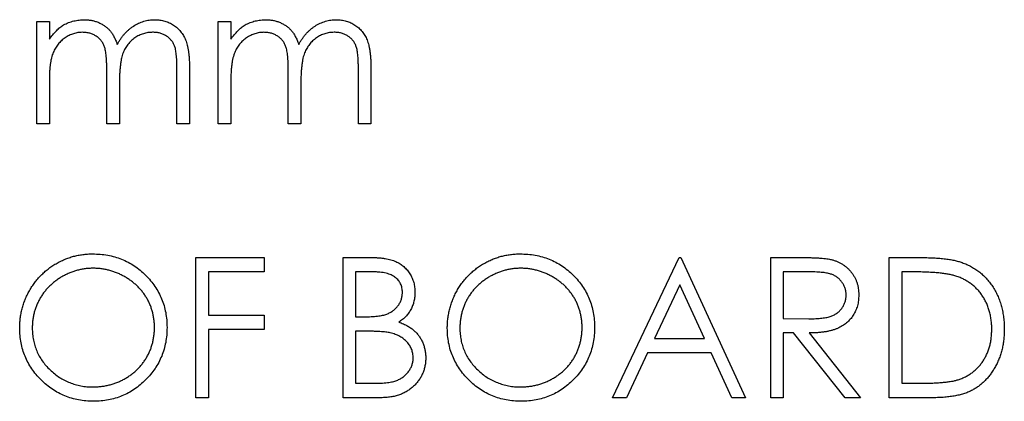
# Model space of a CAD drawing. Header units: millimetres. Extents: x 0 to 1725, y 0 to 1361.
# Tile 5 of 39: x 803 to 828, y 185 to 195. Entities that reach past the tile are written whole.
import ezdxf

# ---------------------------------------------------------------- set-up
doc = ezdxf.new("R2010")
doc.units = ezdxf.units.MM
doc.linetypes.add('SLD-Solid', pattern=[0])
doc.layers.add('SLD-0', color=179, linetype='SLD-Solid')

msp = doc.modelspace()

# ---------------------------------------------------------------- linework, layer by layer
at = {"layer": 'SLD-0', "color": 7, "linetype": 'SLD-Solid', "lineweight": 25}
for p, q in [((803.479, 194.736), (803.793, 194.736)), ((803.479, 192.178), (803.479, 194.736)), ((803.793, 194.736), (803.793, 194.291)), ((808.011, 194.736), (808.325, 194.736)), ((808.011, 192.178), (808.011, 194.736)), ((808.325, 194.736), (808.325, 194.291)), ((806.979, 192.178), (806.979, 193.565)), ((807.293, 193.563), (807.293, 192.178)), ((811.511, 192.178), (811.511, 193.565)), ((811.825, 193.563), (811.825, 192.178)), ((805.229, 192.178), (805.229, 193.479)), ((809.761, 192.178), (809.761, 193.479)), ((803.793, 193.254), (803.793, 192.178)), ((805.543, 193.173), (805.543, 192.178)), ((808.325, 193.254), (808.325, 192.178)), ((810.075, 193.173), (810.075, 192.178)), ((803.793, 192.178), (803.479, 192.178)), ((805.543, 192.178), (805.229, 192.178)), ((807.293, 192.178), (806.979, 192.178)), ((808.325, 192.178), (808.011, 192.178)), ((810.075, 192.178), (809.761, 192.178)), ((811.825, 192.178), (811.511, 192.178)), ((807.45, 188.845), (809.155, 188.845)), ((807.45, 185.345), (807.45, 188.845)), ((809.155, 188.845), (809.155, 188.486)), ((811.129, 188.845), (811.812, 188.845)), ((811.129, 185.345), (811.129, 188.845)), ((817.86, 185.345), (819.52, 188.845)), ((819.52, 188.845), (819.565, 188.845)), ((819.565, 188.845), (821.181, 185.345)), ((821.809, 188.845), (822.509, 188.845)), ((821.809, 185.345), (821.809, 188.845)), ((824.77, 188.845), (825.477, 188.845)), ((824.77, 185.345), (824.77, 188.845)), ((809.155, 188.486), (807.764, 188.486)), ((807.764, 188.486), (807.764, 187.409)), ((811.87, 188.486), (811.443, 188.486)), ((811.443, 188.486), (811.443, 187.364)), ((822.779, 188.486), (822.123, 188.486)), ((822.123, 188.486), (822.123, 187.319)), ((825.331, 188.486), (825.084, 188.486)), ((825.084, 188.486), (825.084, 185.704)), ((819.539, 188.162), (818.905, 186.825)), ((820.156, 186.825), (819.539, 188.162)), ((807.764, 187.409), (809.155, 187.409)), ((809.155, 187.409), (809.155, 187.05)), ((811.443, 187.364), (811.654, 187.364)), ((822.123, 187.319), (822.764, 187.314)), ((809.155, 187.05), (807.764, 187.05)), ((807.764, 187.05), (807.764, 185.345)), ((811.652, 187.005), (811.443, 187.005)), ((811.443, 187.005), (811.443, 185.704)), ((822.378, 186.96), (822.123, 186.96)), ((822.123, 186.96), (822.123, 185.345)), ((823.664, 185.345), (822.378, 186.96)), ((822.767, 186.96), (824.052, 185.345)), ((818.905, 186.825), (820.156, 186.825)), ((818.735, 186.466), (818.203, 185.345)), ((820.322, 186.466), (818.735, 186.466)), ((820.839, 185.345), (820.322, 186.466)), ((811.443, 185.704), (811.891, 185.704)), ((825.084, 185.704), (825.486, 185.704)), ((807.764, 185.345), (807.45, 185.345)), ((812.076, 185.345), (811.129, 185.345)), ((818.203, 185.345), (817.86, 185.345)), ((821.181, 185.345), (820.839, 185.345)), ((822.123, 185.345), (821.809, 185.345)), ((824.052, 185.345), (823.664, 185.345)), ((825.855, 185.345), (824.77, 185.345))]:
    msp.add_line(p, q, dxfattribs=at)
for points, knots in [([(804.148, 194.651), (804.189, 194.671), (804.272, 194.711), (804.404, 194.751), (804.538, 194.775), (804.629, 194.779), (804.675, 194.781)], [0, 0, 0, 0, 0.253734, 0.503035, 0.750014, 1, 1, 1, 1]), ([(804.675, 194.781), (804.706, 194.78), (804.767, 194.777), (804.857, 194.764), (804.945, 194.741), (805.03, 194.708), (805.11, 194.669), (805.183, 194.623), (805.248, 194.571), (805.306, 194.512), (805.359, 194.442), (805.407, 194.361), (805.451, 194.267), (805.476, 194.199), (805.489, 194.163)], [0, 0, 0, 0, 0.084152, 0.166532, 0.248836, 0.331246, 0.412957, 0.490494, 0.566156, 0.639987, 0.716765, 0.802144, 0.895833, 1, 1, 1, 1]), ([(805.489, 194.163), (805.503, 194.188), (805.529, 194.236), (805.575, 194.305), (805.622, 194.37), (805.672, 194.43), (805.725, 194.485), (805.78, 194.536), (805.837, 194.582), (805.917, 194.636), (806.021, 194.694), (806.152, 194.744), (806.288, 194.775), (806.38, 194.779), (806.427, 194.781)], [0, 0, 0, 0, 0.0717661, 0.1412255, 0.2091159, 0.2748397, 0.3394829, 0.4024763, 0.4649419, 0.5268326, 0.6474148, 0.7655615, 0.8816151, 1, 1, 1, 1]), ([(806.427, 194.781), (806.47, 194.779), (806.554, 194.776), (806.676, 194.751), (806.79, 194.708), (806.895, 194.65), (806.99, 194.577), (807.073, 194.49), (807.143, 194.389), (807.189, 194.295), (807.219, 194.212), (807.238, 194.141), (807.255, 194.063), (807.269, 193.977), (807.28, 193.884), (807.287, 193.784), (807.292, 193.676), (807.293, 193.602), (807.293, 193.563)], [0, 0, 0, 0, 0.075604, 0.147965, 0.218797, 0.28947, 0.359724, 0.429708, 0.500497, 0.574429, 0.613947, 0.657155, 0.703973, 0.754939, 0.809707, 0.868833, 0.932385, 1, 1, 1, 1]), ([(808.68, 194.651), (808.721, 194.671), (808.804, 194.711), (808.936, 194.751), (809.07, 194.775), (809.161, 194.779), (809.207, 194.781)], [0, 0, 0, 0, 0.253734, 0.503035, 0.750014, 1, 1, 1, 1]), ([(809.207, 194.781), (809.238, 194.78), (809.299, 194.777), (809.389, 194.764), (809.477, 194.741), (809.562, 194.708), (809.642, 194.669), (809.715, 194.623), (809.78, 194.571), (809.838, 194.512), (809.891, 194.442), (809.939, 194.361), (809.983, 194.267), (810.008, 194.199), (810.021, 194.163)], [0, 0, 0, 0, 0.084152, 0.166532, 0.248836, 0.331246, 0.412957, 0.490494, 0.566156, 0.639987, 0.716765, 0.802144, 0.895833, 1, 1, 1, 1]), ([(810.021, 194.163), (810.035, 194.188), (810.062, 194.236), (810.107, 194.305), (810.154, 194.37), (810.204, 194.43), (810.257, 194.485), (810.312, 194.536), (810.369, 194.582), (810.449, 194.636), (810.553, 194.694), (810.684, 194.744), (810.82, 194.775), (810.912, 194.779), (810.959, 194.781)], [0, 0, 0, 0, 0.0717661, 0.1412255, 0.2091159, 0.2748397, 0.3394829, 0.4024763, 0.4649419, 0.5268326, 0.6474148, 0.7655615, 0.8816151, 1, 1, 1, 1]), ([(810.959, 194.781), (811.002, 194.779), (811.086, 194.776), (811.208, 194.751), (811.322, 194.708), (811.427, 194.65), (811.523, 194.577), (811.605, 194.49), (811.675, 194.389), (811.721, 194.295), (811.751, 194.212), (811.771, 194.141), (811.787, 194.063), (811.801, 193.977), (811.812, 193.884), (811.819, 193.784), (811.824, 193.676), (811.825, 193.602), (811.825, 193.563)], [0, 0, 0, 0, 0.075604, 0.147965, 0.218797, 0.28947, 0.359724, 0.429708, 0.500497, 0.574429, 0.613947, 0.657155, 0.703973, 0.754939, 0.809707, 0.868833, 0.932385, 1, 1, 1, 1]), ([(803.793, 194.291), (803.821, 194.33), (803.875, 194.405), (803.964, 194.503), (804.053, 194.586), (804.117, 194.63), (804.148, 194.651)], [0, 0, 0, 0, 0.283595, 0.543395, 0.780646, 1, 1, 1, 1]), ([(808.325, 194.291), (808.353, 194.33), (808.407, 194.405), (808.496, 194.503), (808.585, 194.586), (808.649, 194.63), (808.68, 194.651)], [0, 0, 0, 0, 0.283595, 0.543395, 0.780646, 1, 1, 1, 1]), ([(804.62, 194.466), (804.582, 194.465), (804.506, 194.462), (804.395, 194.434), (804.288, 194.391), (804.186, 194.332), (804.092, 194.258), (804.01, 194.171), (803.941, 194.072), (803.895, 193.98), (803.866, 193.898), (803.846, 193.829), (803.829, 193.752), (803.817, 193.667), (803.805, 193.575), (803.799, 193.475), (803.793, 193.367), (803.793, 193.293), (803.793, 193.254)], [0, 0, 0, 0, 0.068677, 0.136871, 0.206114, 0.277538, 0.349772, 0.421251, 0.492911, 0.567027, 0.606614, 0.649704, 0.697303, 0.749086, 0.804881, 0.865485, 0.930237, 1, 1, 1, 1]), ([(805.229, 193.479), (805.229, 193.515), (805.228, 193.586), (805.226, 193.687), (805.221, 193.779), (805.215, 193.862), (805.206, 193.935), (805.197, 194), (805.185, 194.055), (805.167, 194.116), (805.138, 194.182), (805.092, 194.253), (805.034, 194.316), (804.967, 194.369), (804.891, 194.413), (804.807, 194.444), (804.715, 194.463), (804.652, 194.465), (804.62, 194.466)], [0, 0, 0, 0, 0.08253, 0.158779, 0.227738, 0.289946, 0.345499, 0.393896, 0.436374, 0.472122, 0.536384, 0.599078, 0.661948, 0.726311, 0.791771, 0.858647, 0.927305, 1, 1, 1, 1]), ([(806.372, 194.466), (806.333, 194.465), (806.254, 194.462), (806.14, 194.434), (806.03, 194.391), (805.927, 194.328), (805.833, 194.253), (805.753, 194.164), (805.686, 194.064), (805.64, 193.971), (805.612, 193.887), (805.593, 193.814), (805.578, 193.731), (805.565, 193.638), (805.556, 193.536), (805.547, 193.424), (805.544, 193.301), (805.543, 193.217), (805.543, 193.173)], [0, 0, 0, 0, 0.068158, 0.134707, 0.201865, 0.270788, 0.340024, 0.408083, 0.476813, 0.547346, 0.58564, 0.628865, 0.677153, 0.730803, 0.789807, 0.854325, 0.924365, 1, 1, 1, 1]), ([(806.979, 193.565), (806.979, 193.598), (806.978, 193.66), (806.976, 193.751), (806.971, 193.833), (806.965, 193.907), (806.956, 193.973), (806.946, 194.032), (806.935, 194.082), (806.916, 194.138), (806.886, 194.2), (806.84, 194.267), (806.783, 194.325), (806.716, 194.375), (806.641, 194.416), (806.558, 194.446), (806.467, 194.464), (806.405, 194.466), (806.372, 194.466)], [0, 0, 0, 0, 0.078343, 0.1505633, 0.2161511, 0.2756798, 0.3287071, 0.3759044, 0.4173019, 0.4526927, 0.5172653, 0.5812166, 0.6453219, 0.7120245, 0.78013, 0.8502182, 0.9226485, 1, 1, 1, 1]), ([(809.152, 194.466), (809.114, 194.465), (809.038, 194.462), (808.927, 194.434), (808.82, 194.391), (808.718, 194.332), (808.624, 194.258), (808.542, 194.171), (808.473, 194.072), (808.427, 193.98), (808.398, 193.898), (808.378, 193.829), (808.361, 193.752), (808.349, 193.667), (808.337, 193.575), (808.331, 193.475), (808.325, 193.367), (808.325, 193.293), (808.325, 193.254)], [0, 0, 0, 0, 0.068677, 0.136871, 0.206114, 0.277538, 0.349772, 0.421251, 0.492911, 0.567027, 0.606614, 0.649704, 0.697303, 0.749086, 0.804881, 0.865485, 0.930237, 1, 1, 1, 1]), ([(809.761, 193.479), (809.761, 193.515), (809.76, 193.586), (809.758, 193.687), (809.753, 193.779), (809.747, 193.862), (809.738, 193.935), (809.729, 194), (809.717, 194.055), (809.699, 194.116), (809.67, 194.182), (809.624, 194.253), (809.566, 194.316), (809.499, 194.369), (809.423, 194.413), (809.339, 194.444), (809.247, 194.463), (809.184, 194.465), (809.152, 194.466)], [0, 0, 0, 0, 0.08253, 0.158779, 0.227738, 0.289946, 0.345499, 0.393896, 0.436374, 0.472122, 0.536384, 0.599078, 0.661948, 0.726311, 0.791771, 0.858647, 0.927305, 1, 1, 1, 1]), ([(810.904, 194.466), (810.865, 194.465), (810.786, 194.462), (810.672, 194.434), (810.562, 194.391), (810.46, 194.328), (810.366, 194.253), (810.285, 194.164), (810.218, 194.064), (810.173, 193.971), (810.144, 193.887), (810.125, 193.814), (810.11, 193.731), (810.097, 193.638), (810.088, 193.536), (810.079, 193.424), (810.076, 193.301), (810.075, 193.217), (810.075, 193.173)], [0, 0, 0, 0, 0.068158, 0.134707, 0.201865, 0.270788, 0.340024, 0.408083, 0.476813, 0.547346, 0.58564, 0.628865, 0.677153, 0.730803, 0.789807, 0.854325, 0.924365, 1, 1, 1, 1]), ([(811.511, 193.565), (811.511, 193.598), (811.51, 193.66), (811.508, 193.751), (811.503, 193.833), (811.497, 193.907), (811.489, 193.973), (811.478, 194.032), (811.467, 194.082), (811.448, 194.138), (811.418, 194.2), (811.372, 194.267), (811.315, 194.325), (811.248, 194.375), (811.173, 194.416), (811.09, 194.446), (810.999, 194.464), (810.937, 194.466), (810.904, 194.466)], [0, 0, 0, 0, 0.078343, 0.1505633, 0.2161511, 0.2756798, 0.3287071, 0.3759044, 0.4173019, 0.4526927, 0.5172653, 0.5812166, 0.6453219, 0.7120245, 0.78013, 0.8502182, 0.9226485, 1, 1, 1, 1]), ([(803.052, 187.079), (803.053, 187.121), (803.054, 187.204), (803.067, 187.326), (803.085, 187.447), (803.112, 187.566), (803.147, 187.682), (803.188, 187.796), (803.238, 187.907), (803.295, 188.016), (803.358, 188.121), (803.428, 188.219), (803.502, 188.313), (803.583, 188.4), (803.669, 188.482), (803.76, 188.558), (803.857, 188.628), (803.959, 188.691), (804.065, 188.749), (804.174, 188.798), (804.284, 188.84), (804.397, 188.875), (804.512, 188.902), (804.629, 188.92), (804.749, 188.933), (804.829, 188.934), (804.87, 188.934)], [0, 0, 0, 0, 0.043209, 0.085873, 0.12812, 0.170152, 0.211918, 0.253753, 0.296006, 0.338443, 0.381015, 0.42282, 0.464089, 0.505126, 0.545975, 0.586985, 0.628339, 0.670084, 0.711992, 0.753039, 0.794049, 0.834886, 0.875498, 0.916547, 0.958004, 1, 1, 1, 1]), ([(804.87, 188.934), (804.935, 188.933), (805.062, 188.93), (805.249, 188.905), (805.427, 188.862), (805.599, 188.805), (805.762, 188.729), (805.916, 188.638), (806.063, 188.529), (806.199, 188.405), (806.323, 188.269), (806.433, 188.125), (806.525, 187.972), (806.601, 187.812), (806.66, 187.644), (806.701, 187.468), (806.727, 187.285), (806.73, 187.159), (806.732, 187.096)], [0, 0, 0, 0, 0.06657, 0.130749, 0.193413, 0.254989, 0.316114, 0.377262, 0.439401, 0.502971, 0.566525, 0.628231, 0.689091, 0.749345, 0.81017, 0.87161, 0.934869, 1, 1, 1, 1]), ([(813.732, 187.079), (813.732, 187.121), (813.733, 187.204), (813.746, 187.326), (813.765, 187.447), (813.791, 187.566), (813.826, 187.682), (813.867, 187.796), (813.917, 187.907), (813.974, 188.016), (814.037, 188.121), (814.107, 188.219), (814.181, 188.313), (814.262, 188.4), (814.348, 188.482), (814.44, 188.558), (814.536, 188.628), (814.639, 188.691), (814.744, 188.749), (814.853, 188.798), (814.964, 188.84), (815.077, 188.875), (815.192, 188.902), (815.309, 188.92), (815.428, 188.933), (815.509, 188.934), (815.549, 188.934)], [0, 0, 0, 0, 0.043209, 0.0858729, 0.12812, 0.170152, 0.2119176, 0.253753, 0.2960064, 0.3384434, 0.3810154, 0.4228205, 0.4640891, 0.5051258, 0.545975, 0.5869852, 0.6283386, 0.6700838, 0.7119916, 0.7530392, 0.7940494, 0.8348855, 0.8754983, 0.9165473, 0.9580038, 1, 1, 1, 1]), ([(815.549, 188.934), (815.614, 188.933), (815.741, 188.93), (815.928, 188.905), (816.107, 188.862), (816.279, 188.805), (816.441, 188.729), (816.596, 188.638), (816.742, 188.529), (816.878, 188.405), (817.003, 188.269), (817.113, 188.125), (817.205, 187.972), (817.28, 187.812), (817.34, 187.644), (817.381, 187.468), (817.407, 187.285), (817.41, 187.159), (817.411, 187.096)], [0, 0, 0, 0, 0.06657, 0.130749, 0.193413, 0.254989, 0.316114, 0.377262, 0.439401, 0.502971, 0.566525, 0.628231, 0.689091, 0.749345, 0.81017, 0.87161, 0.934869, 1, 1, 1, 1]), ([(811.812, 188.845), (811.846, 188.844), (811.91, 188.844), (812.005, 188.839), (812.093, 188.832), (812.175, 188.82), (812.252, 188.806), (812.322, 188.79), (812.387, 188.77), (812.464, 188.738), (812.552, 188.691), (812.647, 188.621), (812.728, 188.535), (812.799, 188.439), (812.854, 188.332), (812.895, 188.219), (812.92, 188.1), (812.923, 188.019), (812.924, 187.977)], [0, 0, 0, 0, 0.062594, 0.121323, 0.17668, 0.228365, 0.276868, 0.321879, 0.364099, 0.403356, 0.477968, 0.550535, 0.623584, 0.698175, 0.773354, 0.847281, 0.922818, 1, 1, 1, 1]), ([(822.509, 188.845), (822.556, 188.845), (822.646, 188.844), (822.774, 188.843), (822.891, 188.838), (822.996, 188.834), (823.089, 188.826), (823.171, 188.819), (823.241, 188.81), (823.283, 188.801), (823.302, 188.797)], [0, 0, 0, 0, 0.176258, 0.338434, 0.484822, 0.617158, 0.734698, 0.837385, 0.926372, 1, 1, 1, 1]), ([(823.302, 188.797), (823.328, 188.791), (823.378, 188.778), (823.451, 188.752), (823.521, 188.721), (823.587, 188.685), (823.648, 188.644), (823.707, 188.597), (823.762, 188.546), (823.812, 188.489), (823.859, 188.429), (823.898, 188.364), (823.932, 188.297), (823.96, 188.225), (823.981, 188.151), (823.997, 188.073), (824.006, 187.992), (824.007, 187.937), (824.008, 187.909)], [0, 0, 0, 0, 0.064217, 0.127064, 0.188745, 0.249132, 0.309453, 0.369827, 0.43065, 0.492352, 0.554072, 0.61569, 0.676798, 0.738439, 0.801317, 0.865185, 0.931641, 1, 1, 1, 1]), ([(825.477, 188.845), (825.539, 188.844), (825.657, 188.843), (825.829, 188.838), (825.988, 188.828), (826.133, 188.814), (826.266, 188.797), (826.385, 188.776), (826.491, 188.75), (826.557, 188.729), (826.588, 188.718)], [0, 0, 0, 0, 0.164289, 0.317406, 0.458844, 0.589367, 0.707831, 0.81577, 0.91288, 1, 1, 1, 1]), ([(826.588, 188.718), (826.628, 188.703), (826.708, 188.673), (826.822, 188.615), (826.93, 188.55), (827.031, 188.477), (827.124, 188.394), (827.212, 188.305), (827.291, 188.206), (827.364, 188.1), (827.43, 187.988), (827.487, 187.87), (827.534, 187.746), (827.574, 187.617), (827.605, 187.483), (827.626, 187.343), (827.64, 187.198), (827.641, 187.1), (827.642, 187.05)], [0, 0, 0, 0, 0.061545, 0.121694, 0.181155, 0.239875, 0.298702, 0.357647, 0.417605, 0.478494, 0.540407, 0.602345, 0.665004, 0.728559, 0.793651, 0.860534, 0.929236, 1, 1, 1, 1]), ([(804.885, 188.575), (804.852, 188.575), (804.786, 188.574), (804.688, 188.564), (804.591, 188.548), (804.495, 188.527), (804.401, 188.497), (804.308, 188.464), (804.216, 188.422), (804.126, 188.376), (804.039, 188.324), (803.957, 188.267), (803.88, 188.206), (803.808, 188.141), (803.74, 188.071), (803.677, 187.998), (803.619, 187.919), (803.567, 187.836), (803.52, 187.751), (803.478, 187.662), (803.444, 187.571), (803.416, 187.478), (803.393, 187.382), (803.378, 187.284), (803.368, 187.183), (803.367, 187.115), (803.366, 187.081)], [0, 0, 0, 0, 0.042023, 0.083645, 0.124984, 0.166247, 0.207702, 0.249631, 0.291742, 0.334743, 0.37746, 0.419556, 0.461044, 0.502096, 0.542891, 0.583801, 0.624864, 0.666225, 0.707399, 0.748557, 0.789655, 0.83074, 0.87207, 0.913993, 0.956498, 1, 1, 1, 1]), ([(806.418, 187.097), (806.417, 187.131), (806.417, 187.198), (806.406, 187.297), (806.391, 187.395), (806.369, 187.489), (806.341, 187.581), (806.307, 187.671), (806.266, 187.758), (806.219, 187.843), (806.166, 187.924), (806.109, 188.001), (806.045, 188.074), (805.978, 188.143), (805.905, 188.208), (805.826, 188.268), (805.743, 188.325), (805.655, 188.376), (805.565, 188.423), (805.471, 188.463), (805.377, 188.498), (805.282, 188.527), (805.184, 188.548), (805.086, 188.564), (804.986, 188.574), (804.919, 188.575), (804.885, 188.575)], [0, 0, 0, 0, 0.042915, 0.08513, 0.126473, 0.167453, 0.207976, 0.248249, 0.28875, 0.32967, 0.370537, 0.411129, 0.451819, 0.492406, 0.533486, 0.575263, 0.617441, 0.660672, 0.70394, 0.746868, 0.789079, 0.831104, 0.873238, 0.915166, 0.957381, 1, 1, 1, 1]), ([(812.61, 187.971), (812.61, 187.99), (812.609, 188.029), (812.6, 188.084), (812.586, 188.136), (812.567, 188.186), (812.541, 188.232), (812.511, 188.275), (812.474, 188.313), (812.433, 188.35), (812.385, 188.382), (812.33, 188.41), (812.269, 188.433), (812.202, 188.453), (812.128, 188.467), (812.048, 188.479), (811.961, 188.484), (811.901, 188.485), (811.87, 188.486)], [0, 0, 0, 0, 0.057003, 0.111818, 0.164402, 0.21587, 0.266841, 0.317479, 0.369902, 0.4234, 0.479718, 0.539241, 0.602431, 0.67103, 0.744485, 0.823454, 0.90874, 1, 1, 1, 1]), ([(815.565, 188.575), (815.531, 188.575), (815.465, 188.574), (815.367, 188.564), (815.27, 188.548), (815.174, 188.527), (815.08, 188.497), (814.987, 188.464), (814.895, 188.422), (814.806, 188.376), (814.719, 188.324), (814.637, 188.267), (814.559, 188.206), (814.487, 188.141), (814.42, 188.071), (814.356, 187.998), (814.299, 187.919), (814.246, 187.836), (814.199, 187.751), (814.158, 187.662), (814.123, 187.571), (814.096, 187.478), (814.072, 187.382), (814.058, 187.284), (814.047, 187.183), (814.046, 187.115), (814.046, 187.081)], [0, 0, 0, 0, 0.042023, 0.083645, 0.124984, 0.166247, 0.207702, 0.249631, 0.291742, 0.334743, 0.37746, 0.419556, 0.461044, 0.502096, 0.542891, 0.583801, 0.624864, 0.666225, 0.707399, 0.748557, 0.789655, 0.83074, 0.87207, 0.913993, 0.956498, 1, 1, 1, 1]), ([(817.097, 187.097), (817.097, 187.131), (817.096, 187.198), (817.086, 187.297), (817.07, 187.395), (817.049, 187.489), (817.021, 187.581), (816.986, 187.671), (816.945, 187.758), (816.898, 187.843), (816.846, 187.924), (816.788, 188.001), (816.725, 188.074), (816.658, 188.143), (816.584, 188.208), (816.506, 188.268), (816.423, 188.325), (816.335, 188.376), (816.244, 188.423), (816.151, 188.463), (816.057, 188.498), (815.961, 188.527), (815.864, 188.548), (815.765, 188.564), (815.665, 188.574), (815.598, 188.575), (815.565, 188.575)], [0, 0, 0, 0, 0.042915, 0.08513, 0.126473, 0.167453, 0.207976, 0.248249, 0.28875, 0.32967, 0.370537, 0.411129, 0.451819, 0.492406, 0.533486, 0.575263, 0.617441, 0.660672, 0.70394, 0.746868, 0.789079, 0.831104, 0.873238, 0.915166, 0.957381, 1, 1, 1, 1]), ([(823.693, 187.909), (823.692, 187.938), (823.69, 187.993), (823.67, 188.075), (823.637, 188.152), (823.593, 188.224), (823.539, 188.29), (823.476, 188.346), (823.405, 188.392), (823.339, 188.422), (823.279, 188.44), (823.228, 188.452), (823.17, 188.463), (823.105, 188.471), (823.033, 188.478), (822.954, 188.483), (822.869, 188.485), (822.81, 188.486), (822.779, 188.486)], [0, 0, 0, 0, 0.068814, 0.136365, 0.204019, 0.273064, 0.342913, 0.410965, 0.479169, 0.549308, 0.587652, 0.630647, 0.678879, 0.731934, 0.791111, 0.855283, 0.925086, 1, 1, 1, 1]), ([(826.406, 188.388), (826.377, 188.396), (826.314, 188.413), (826.212, 188.432), (826.098, 188.448), (825.97, 188.462), (825.829, 188.472), (825.675, 188.48), (825.507, 188.485), (825.391, 188.486), (825.331, 188.486)], [0, 0, 0, 0, 0.084319, 0.179285, 0.286583, 0.405111, 0.535593, 0.67819, 0.832976, 1, 1, 1, 1]), ([(827.328, 187.051), (827.328, 187.092), (827.327, 187.173), (827.314, 187.291), (827.295, 187.404), (827.269, 187.513), (827.234, 187.618), (827.192, 187.717), (827.143, 187.814), (827.085, 187.903), (827.022, 187.989), (826.951, 188.067), (826.875, 188.138), (826.794, 188.203), (826.705, 188.259), (826.612, 188.31), (826.511, 188.353), (826.442, 188.376), (826.406, 188.388)], [0, 0, 0, 0, 0.070151, 0.137813, 0.203226, 0.267174, 0.330024, 0.391794, 0.453084, 0.514334, 0.575, 0.634865, 0.694116, 0.753442, 0.813126, 0.87408, 0.936007, 1, 1, 1, 1]), ([(811.654, 187.364), (811.685, 187.364), (811.745, 187.365), (811.831, 187.367), (811.911, 187.373), (811.985, 187.38), (812.052, 187.39), (812.113, 187.402), (812.168, 187.414), (812.232, 187.436), (812.304, 187.468), (812.381, 187.517), (812.449, 187.576), (812.506, 187.644), (812.553, 187.719), (812.585, 187.8), (812.607, 187.884), (812.609, 187.942), (812.61, 187.971)], [0, 0, 0, 0, 0.072301, 0.1397, 0.202289, 0.2606, 0.31319, 0.361739, 0.405706, 0.44554, 0.518832, 0.589778, 0.658867, 0.72843, 0.797283, 0.864815, 0.931364, 1, 1, 1, 1]), ([(812.924, 187.977), (812.923, 187.939), (812.921, 187.863), (812.9, 187.752), (812.868, 187.646), (812.824, 187.546), (812.765, 187.454), (812.697, 187.369), (812.613, 187.295), (812.551, 187.254), (812.52, 187.233)], [0, 0, 0, 0, 0.130569, 0.256581, 0.380552, 0.503623, 0.625739, 0.747549, 0.871766, 1, 1, 1, 1]), ([(822.764, 187.314), (822.794, 187.314), (822.852, 187.314), (822.936, 187.318), (823.014, 187.323), (823.086, 187.33), (823.152, 187.339), (823.212, 187.35), (823.266, 187.363), (823.328, 187.383), (823.399, 187.415), (823.475, 187.462), (823.54, 187.52), (823.595, 187.587), (823.639, 187.661), (823.67, 187.74), (823.69, 187.823), (823.692, 187.881), (823.693, 187.909)], [0, 0, 0, 0, 0.0716681, 0.1389133, 0.2011846, 0.2591244, 0.312255, 0.3606815, 0.4050861, 0.4451017, 0.5187778, 0.5894616, 0.6584622, 0.7272832, 0.7963225, 0.8631749, 0.9309494, 1, 1, 1, 1]), ([(824.008, 187.909), (824.006, 187.862), (824.003, 187.771), (823.976, 187.639), (823.933, 187.516), (823.872, 187.402), (823.796, 187.299), (823.703, 187.208), (823.595, 187.133), (823.495, 187.08), (823.406, 187.047), (823.333, 187.023), (823.253, 187.005), (823.168, 186.988), (823.076, 186.976), (822.978, 186.967), (822.875, 186.961), (822.803, 186.96), (822.767, 186.96)], [0, 0, 0, 0, 0.07878, 0.153721, 0.226714, 0.299191, 0.37119, 0.443006, 0.516689, 0.593217, 0.633873, 0.676989, 0.7229, 0.771959, 0.824211, 0.879379, 0.937948, 1, 1, 1, 1]), ([(812.52, 187.233), (812.559, 187.218), (812.635, 187.188), (812.74, 187.137), (812.83, 187.081), (812.907, 187.019), (812.972, 186.953), (813.029, 186.881), (813.078, 186.803), (813.12, 186.718), (813.152, 186.629), (813.176, 186.535), (813.19, 186.438), (813.192, 186.372), (813.193, 186.338)], [0, 0, 0, 0, 0.106057, 0.202914, 0.2903, 0.370223, 0.446384, 0.521397, 0.598291, 0.676142, 0.755529, 0.834887, 0.916646, 1, 1, 1, 1]), ([(804.898, 185.255), (804.834, 185.256), (804.709, 185.26), (804.526, 185.286), (804.349, 185.327), (804.181, 185.385), (804.02, 185.461), (803.867, 185.553), (803.721, 185.662), (803.585, 185.787), (803.46, 185.922), (803.351, 186.067), (803.259, 186.218), (803.184, 186.377), (803.124, 186.542), (803.083, 186.715), (803.057, 186.895), (803.054, 187.017), (803.052, 187.079)], [0, 0, 0, 0, 0.065819, 0.129747, 0.192072, 0.253459, 0.31457, 0.37628, 0.439026, 0.503267, 0.567493, 0.629705, 0.691, 0.751452, 0.812004, 0.87315, 0.935635, 1, 1, 1, 1]), ([(803.366, 187.081), (803.368, 187.03), (803.37, 186.931), (803.392, 186.785), (803.426, 186.645), (803.476, 186.511), (803.538, 186.383), (803.615, 186.261), (803.707, 186.145), (803.81, 186.037), (803.924, 185.938), (804.044, 185.851), (804.17, 185.778), (804.302, 185.718), (804.439, 185.671), (804.583, 185.638), (804.732, 185.617), (804.834, 185.615), (804.885, 185.614)], [0, 0, 0, 0, 0.064504, 0.126899, 0.187747, 0.24815, 0.308586, 0.369583, 0.431827, 0.49618, 0.560668, 0.623504, 0.68526, 0.746537, 0.808327, 0.870486, 0.934317, 1, 1, 1, 1]), ([(804.885, 185.614), (804.92, 185.614), (804.988, 185.615), (805.09, 185.625), (805.191, 185.64), (805.289, 185.662), (805.385, 185.689), (805.48, 185.722), (805.571, 185.763), (805.662, 185.808), (805.748, 185.859), (805.831, 185.914), (805.907, 185.975), (805.979, 186.039), (806.047, 186.108), (806.11, 186.182), (806.166, 186.26), (806.219, 186.343), (806.266, 186.429), (806.307, 186.517), (806.341, 186.608), (806.369, 186.701), (806.391, 186.797), (806.406, 186.895), (806.417, 186.995), (806.417, 187.063), (806.418, 187.097)], [0, 0, 0, 0, 0.043633, 0.086538, 0.129177, 0.171436, 0.213416, 0.255266, 0.297369, 0.339941, 0.382347, 0.423953, 0.464871, 0.505572, 0.546003, 0.586568, 0.627065, 0.668271, 0.709549, 0.750428, 0.791096, 0.832027, 0.873136, 0.914611, 0.956956, 1, 1, 1, 1]), ([(806.732, 187.096), (806.73, 187.033), (806.727, 186.909), (806.701, 186.727), (806.66, 186.552), (806.601, 186.384), (806.526, 186.223), (806.434, 186.07), (806.324, 185.925), (806.2, 185.789), (806.065, 185.664), (805.92, 185.555), (805.768, 185.461), (805.608, 185.386), (805.441, 185.327), (805.266, 185.286), (805.085, 185.259), (804.961, 185.256), (804.898, 185.255)], [0, 0, 0, 0, 0.065227, 0.128569, 0.19032, 0.251378, 0.312388, 0.373789, 0.436431, 0.500567, 0.564687, 0.627136, 0.688455, 0.749246, 0.810155, 0.871671, 0.934773, 1, 1, 1, 1]), ([(812.306, 186.964), (812.289, 186.967), (812.253, 186.975), (812.192, 186.982), (812.124, 186.989), (812.046, 186.995), (811.96, 187), (811.865, 187.002), (811.761, 187.005), (811.689, 187.005), (811.652, 187.005)], [0, 0, 0, 0, 0.079306, 0.171953, 0.277057, 0.394731, 0.526177, 0.671345, 0.829285, 1, 1, 1, 1]), ([(812.879, 186.338), (812.879, 186.357), (812.878, 186.393), (812.87, 186.447), (812.858, 186.499), (812.843, 186.55), (812.82, 186.598), (812.794, 186.645), (812.763, 186.69), (812.714, 186.748), (812.644, 186.813), (812.545, 186.878), (812.431, 186.93), (812.349, 186.952), (812.306, 186.964)], [0, 0, 0, 0, 0.060287, 0.119602, 0.177503, 0.235143, 0.292133, 0.350871, 0.410098, 0.470732, 0.594829, 0.722579, 0.856691, 1, 1, 1, 1]), ([(815.577, 185.255), (815.514, 185.256), (815.389, 185.26), (815.205, 185.286), (815.029, 185.327), (814.86, 185.385), (814.7, 185.461), (814.546, 185.553), (814.401, 185.662), (814.264, 185.787), (814.14, 185.922), (814.031, 186.067), (813.939, 186.218), (813.863, 186.377), (813.803, 186.542), (813.763, 186.715), (813.736, 186.895), (813.733, 187.017), (813.732, 187.079)], [0, 0, 0, 0, 0.065819, 0.129747, 0.192072, 0.253459, 0.31457, 0.37628, 0.439026, 0.503267, 0.567493, 0.629705, 0.691, 0.751452, 0.812004, 0.87315, 0.935635, 1, 1, 1, 1]), ([(814.046, 187.081), (814.047, 187.03), (814.05, 186.931), (814.072, 186.785), (814.106, 186.645), (814.155, 186.511), (814.218, 186.383), (814.295, 186.261), (814.386, 186.145), (814.49, 186.037), (814.603, 185.938), (814.723, 185.851), (814.849, 185.778), (814.982, 185.718), (815.119, 185.671), (815.263, 185.638), (815.412, 185.617), (815.513, 185.615), (815.565, 185.614)], [0, 0, 0, 0, 0.064504, 0.126899, 0.187747, 0.24815, 0.308586, 0.369583, 0.431827, 0.49618, 0.560668, 0.623504, 0.68526, 0.746537, 0.808327, 0.870486, 0.934317, 1, 1, 1, 1]), ([(815.565, 185.614), (815.599, 185.614), (815.668, 185.615), (815.77, 185.625), (815.87, 185.64), (815.968, 185.662), (816.065, 185.689), (816.159, 185.722), (816.251, 185.763), (816.341, 185.808), (816.428, 185.859), (816.51, 185.914), (816.587, 185.975), (816.659, 186.039), (816.727, 186.108), (816.789, 186.182), (816.846, 186.26), (816.898, 186.343), (816.945, 186.429), (816.986, 186.517), (817.021, 186.608), (817.049, 186.701), (817.07, 186.797), (817.086, 186.895), (817.096, 186.995), (817.097, 187.063), (817.097, 187.097)], [0, 0, 0, 0, 0.043633, 0.086538, 0.129177, 0.171436, 0.213416, 0.255266, 0.297369, 0.339941, 0.382347, 0.423953, 0.464871, 0.505572, 0.546003, 0.586568, 0.627065, 0.668271, 0.709549, 0.750428, 0.791096, 0.832027, 0.873136, 0.914611, 0.956956, 1, 1, 1, 1]), ([(817.411, 187.096), (817.41, 187.033), (817.407, 186.909), (817.381, 186.727), (817.34, 186.552), (817.281, 186.384), (817.206, 186.223), (817.113, 186.07), (817.004, 185.925), (816.88, 185.789), (816.744, 185.664), (816.599, 185.555), (816.447, 185.461), (816.287, 185.386), (816.12, 185.327), (815.946, 185.286), (815.764, 185.259), (815.64, 185.256), (815.577, 185.255)], [0, 0, 0, 0, 0.065227, 0.128569, 0.19032, 0.251378, 0.312388, 0.373789, 0.436431, 0.500567, 0.564687, 0.627136, 0.688455, 0.749246, 0.810155, 0.871671, 0.934773, 1, 1, 1, 1]), ([(827.642, 187.05), (827.642, 187.007), (827.64, 186.922), (827.629, 186.796), (827.613, 186.674), (827.588, 186.557), (827.558, 186.442), (827.519, 186.333), (827.474, 186.226), (827.422, 186.125), (827.365, 186.029), (827.303, 185.938), (827.238, 185.854), (827.168, 185.777), (827.094, 185.707), (827.015, 185.642), (826.933, 185.585), (826.846, 185.533), (826.752, 185.488), (826.65, 185.449), (826.539, 185.417), (826.419, 185.391), (826.291, 185.37), (826.153, 185.355), (826.007, 185.346), (825.907, 185.345), (825.855, 185.345)], [0, 0, 0, 0, 0.046081, 0.090807, 0.134295, 0.177024, 0.218823, 0.260244, 0.30108, 0.341614, 0.381583, 0.42012, 0.458075, 0.494738, 0.531195, 0.566934, 0.602713, 0.638327, 0.674853, 0.713467, 0.754442, 0.797815, 0.843989, 0.893072, 0.944963, 1, 1, 1, 1]), ([(826.487, 185.793), (826.519, 185.804), (826.582, 185.826), (826.673, 185.867), (826.757, 185.915), (826.838, 185.968), (826.912, 186.029), (826.981, 186.095), (827.046, 186.168), (827.104, 186.247), (827.157, 186.332), (827.202, 186.421), (827.242, 186.515), (827.273, 186.614), (827.298, 186.717), (827.315, 186.824), (827.326, 186.936), (827.327, 187.012), (827.328, 187.051)], [0, 0, 0, 0, 0.062415, 0.123338, 0.183125, 0.241783, 0.300579, 0.35968, 0.418882, 0.479531, 0.540851, 0.602303, 0.664463, 0.727806, 0.792895, 0.859672, 0.928464, 1, 1, 1, 1]), ([(811.891, 185.704), (811.923, 185.704), (811.984, 185.705), (812.074, 185.707), (812.156, 185.713), (812.232, 185.721), (812.301, 185.731), (812.364, 185.743), (812.42, 185.758), (812.486, 185.78), (812.559, 185.815), (812.638, 185.867), (812.709, 185.929), (812.769, 186.002), (812.818, 186.08), (812.853, 186.163), (812.875, 186.25), (812.878, 186.309), (812.879, 186.338)], [0, 0, 0, 0, 0.072502, 0.139739, 0.201795, 0.259822, 0.312206, 0.360773, 0.40454, 0.443698, 0.516841, 0.587874, 0.657965, 0.728969, 0.799308, 0.866636, 0.933116, 1, 1, 1, 1]), ([(813.193, 186.338), (813.192, 186.304), (813.191, 186.237), (813.176, 186.138), (813.152, 186.044), (813.119, 185.953), (813.076, 185.866), (813.024, 185.784), (812.961, 185.705), (812.891, 185.631), (812.812, 185.564), (812.726, 185.505), (812.633, 185.456), (812.535, 185.415), (812.429, 185.383), (812.317, 185.361), (812.199, 185.347), (812.117, 185.345), (812.076, 185.345)], [0, 0, 0, 0, 0.06116, 0.120335, 0.17818, 0.235235, 0.292683, 0.351186, 0.410457, 0.47172, 0.533761, 0.595739, 0.657888, 0.721295, 0.786823, 0.854686, 0.925478, 1, 1, 1, 1]), ([(825.486, 185.704), (825.544, 185.704), (825.655, 185.704), (825.815, 185.709), (825.96, 185.715), (826.093, 185.725), (826.211, 185.738), (826.316, 185.752), (826.406, 185.769), (826.461, 185.785), (826.487, 185.793)], [0, 0, 0, 0, 0.171901, 0.330628, 0.475549, 0.606746, 0.725024, 0.829742, 0.921323, 1, 1, 1, 1])]:
    msp.add_open_spline(points, degree=3, knots=knots, dxfattribs=at)

doc.saveas('drawing.dxf')
